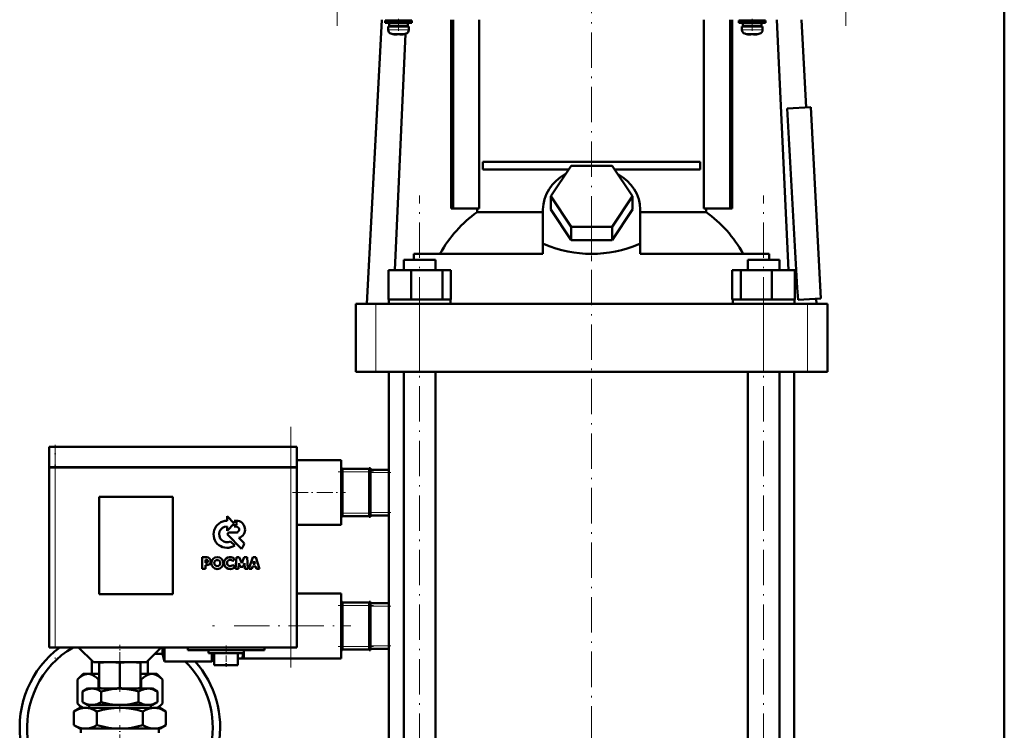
# Model space of a CAD drawing. Extents: x -1351 to 1763, y -1300 to 612.
# Tile 49 of 79: x 248 to 582, y -57 to 184. Entities that reach past the tile are written whole.
import ezdxf

# ---------------------------------------------------------------- set-up
doc = ezdxf.new("R2010")
doc.units = 0
doc.linetypes.add('DASHDOT', pattern=[18.5, 12, -3, 0.5, -3])

msp = doc.modelspace()

# ---------------------------------------------------------------- linework, layer by layer
at = {"color": 7, "lineweight": 50}
for p, q in [((581.6, -127.32), (581.6, 531.58)), ((370.41, 184.08), (365.36, 87.68)), ((376.1, 183.83), (371.6, 183.83)), ((371.6, 183.03), (371.6, 183.83)), ((374.1, 183.83), (374.1, 184.08)), ((376.1, 183.83), (380.6, 183.83)), ((378.1, 184.08), (378.1, 183.83)), ((378.74, 184.08), (378.73, 183.83)), ((380.6, 183.03), (380.6, 183.83)), ((393.92, 120.08), (393.92, 184.08)), ((394.63, 120.08), (394.63, 184.08)), ((403.48, 120.08), (403.48, 184.08)), ((479.72, 184.08), (479.72, 120.08)), ((488.58, 120.08), (488.58, 184.08)), ((489.28, 184.08), (489.28, 120.08)), ((496.1, 183.83), (491.6, 183.83)), ((491.6, 183.03), (491.6, 183.83)), ((494.1, 183.83), (494.1, 184.08)), ((500.6, 183.83), (496.1, 183.83)), ((498.1, 184.08), (498.1, 183.83)), ((500.6, 183.03), (500.6, 183.83)), ((504.46, 184.08), (508.39, 99.18)), ((512.8, 184.08), (514.36, 154.31)), ((376.1, 183.03), (371.6, 183.03)), ((372.6, 181.73), (376.1, 181.73)), ((372.6, 180.6), (372.6, 181.73)), ((376.1, 182.93), (372.95, 182.93)), ((372.95, 181.83), (372.95, 182.93)), ((376.1, 181.83), (372.95, 181.83)), ((374.1, 182.93), (374.1, 183.03)), ((374.1, 181.73), (374.1, 181.83)), ((376.1, 183.03), (380.6, 183.03)), ((379.25, 182.93), (376.1, 182.93)), ((379.25, 181.83), (376.1, 181.83)), ((379.6, 181.73), (376.1, 181.73)), ((378.1, 183.03), (378.1, 182.93)), ((378.1, 181.83), (378.1, 181.73)), ((378.64, 181.83), (378.63, 181.73)), ((378.69, 183.03), (378.69, 182.93)), ((379.25, 182.93), (379.25, 181.83)), ((379.6, 180.6), (379.6, 181.73)), ((496.1, 183.03), (491.6, 183.03)), ((492.6, 181.73), (496.1, 181.73)), ((492.6, 180.6), (492.6, 181.73)), ((496.1, 182.93), (492.95, 182.93)), ((492.95, 181.83), (492.95, 182.93)), ((496.1, 181.83), (492.95, 181.83)), ((494.1, 182.93), (494.1, 183.03)), ((494.1, 181.73), (494.1, 181.83)), ((500.6, 183.03), (496.1, 183.03)), ((499.25, 182.93), (496.1, 182.93)), ((499.25, 181.83), (496.1, 181.83)), ((499.6, 181.73), (496.1, 181.73)), ((498.1, 183.03), (498.1, 182.93)), ((498.1, 181.83), (498.1, 181.73)), ((499.25, 182.93), (499.25, 181.83)), ((499.6, 180.6), (499.6, 181.73)), ((374.17, 179.19), (374.18, 179.2)), ((378.52, 179.31), (374.81, 99.18)), ((375.6, 179.2), (375.6, 179.05)), ((376.6, 179.2), (376.6, 179.05)), ((378.02, 179.2), (378.03, 179.19)), ((494.17, 179.19), (494.18, 179.2)), ((495.6, 179.2), (495.6, 179.05)), ((496.6, 179.2), (496.6, 179.05)), ((498.02, 179.2), (498.03, 179.19)), ((507.9, 153.97), (516.01, 154.39)), ((516.01, 154.39), (519.41, 89.48)), ((404.74, 135.83), (478.46, 135.83)), ((404.74, 135.83), (404.74, 133.33)), ((427.75, 124.18), (434.67, 134.57)), ((434.67, 134.57), (448.53, 134.57)), ((448.53, 134.57), (455.46, 124.18)), ((478.46, 135.83), (478.46, 133.33)), ((433.85, 133.33), (404.74, 133.33)), ((478.46, 133.33), (449.36, 133.33)), ((434.67, 113.78), (427.75, 124.18)), ((427.75, 119.68), (427.75, 124.18)), ((455.46, 124.18), (448.53, 113.78)), ((455.46, 119.68), (455.46, 124.18)), ((393.92, 120.08), (394.63, 120.08)), ((394.63, 120.08), (403.48, 120.08)), ((402.75, 118.8), (402.75, 120.08)), ((402.75, 118.8), (425.1, 118.8)), ((425.1, 107.99), (425.1, 119.68)), ((434.67, 109.28), (427.75, 119.68)), ((455.46, 119.68), (448.53, 109.28)), ((458.1, 107.99), (458.1, 119.68)), ((458.1, 118.8), (480.45, 118.8)), ((479.72, 120.08), (488.58, 120.08)), ((480.45, 120.08), (480.45, 118.8)), ((488.58, 120.08), (489.28, 120.08)), ((448.53, 113.78), (434.67, 113.78)), ((434.67, 109.28), (434.67, 113.78)), ((448.53, 109.28), (448.53, 113.78)), ((425.1, 107.99), (425.1, 107.92)), ((425.1, 107.99), (425.54, 107.99)), ((425.1, 107.92), (425.54, 107.99)), ((425.1, 104.68), (425.1, 107.92)), ((448.53, 109.28), (434.67, 109.28)), ((457.67, 107.99), (458.1, 107.99)), ((457.67, 107.99), (458.1, 107.92)), ((458.1, 107.92), (458.1, 107.99)), ((458.1, 104.68), (458.1, 107.92)), ((425.1, 104.68), (381.34, 104.68)), ((381.34, 104.68), (381.34, 102.68)), ((501.86, 104.68), (458.1, 104.68)), ((501.86, 102.68), (501.86, 104.68)), ((377.89, 102.68), (379.46, 102.68)), ((377.89, 99.18), (377.89, 102.68)), ((379.46, 102.68), (388.65, 102.68)), ((388.65, 99.18), (388.65, 102.68)), ((494.56, 102.68), (503.74, 102.68)), ((494.56, 99.18), (494.56, 102.68)), ((503.74, 102.68), (505.32, 102.68)), ((505.32, 99.18), (505.32, 102.68)), ((372.67, 99.18), (380.43, 99.18)), ((372.67, 89.18), (372.67, 99.18)), ((380.43, 99.18), (391.02, 99.18)), ((380.43, 89.18), (380.43, 99.18)), ((391.02, 89.18), (391.02, 99.18)), ((391.02, 99.18), (393.86, 99.18)), ((393.86, 89.18), (393.86, 99.18)), ((489.34, 99.18), (492.18, 99.18)), ((489.34, 89.18), (489.34, 99.18)), ((492.18, 99.18), (502.78, 99.18)), ((492.18, 89.18), (492.18, 99.18)), ((502.78, 99.18), (510.53, 99.18)), ((502.78, 89.18), (502.78, 99.18)), ((510.53, 89.18), (510.53, 99.18)), ((361.6, 87.68), (368.39, 87.68)), ((361.6, 64.68), (361.6, 87.68)), ((368.39, 87.68), (383.26, 87.68)), ((372.67, 89.18), (373.47, 89.18)), ((372.82, 87.68), (372.82, 89.18)), ((373.47, 89.18), (379.63, 89.18)), ((389.27, 87.68), (377.27, 87.68)), ((379.63, 89.18), (380.43, 89.18)), ((380.43, 89.18), (381.52, 89.18)), ((381.52, 89.18), (389.93, 89.18)), ((383.26, 87.68), (499.94, 87.68)), ((389.93, 89.18), (391.02, 89.18)), ((391.02, 89.18), (391.32, 89.18)), ((391.32, 89.18), (393.72, 89.18)), ((393.57, 89.18), (393.86, 89.18)), ((393.72, 89.18), (393.72, 87.68)), ((489.34, 89.18), (489.64, 89.18)), ((489.49, 89.18), (491.89, 89.18)), ((489.49, 87.68), (489.49, 89.18)), ((491.89, 89.18), (492.18, 89.18)), ((492.18, 89.18), (493.27, 89.18)), ((493.27, 89.18), (501.68, 89.18)), ((505.94, 87.68), (493.94, 87.68)), ((499.94, 87.68), (514.81, 87.68)), ((501.68, 89.18), (502.78, 89.18)), ((502.78, 89.18), (503.58, 89.18)), ((503.58, 89.18), (509.73, 89.18)), ((509.73, 89.18), (510.53, 89.18)), ((510.39, 89.18), (510.39, 87.68)), ((511.62, 89.07), (519.41, 89.48)), ((514.81, 87.68), (521.6, 87.68)), ((517.76, 89.4), (517.85, 87.68)), ((521.6, 64.68), (521.6, 87.68)), ((368.39, 64.68), (361.6, 64.68)), ((383.26, 64.68), (368.39, 64.68)), ((372.85, -115.42), (372.85, 64.68)), ((377.89, -115.42), (377.89, 64.68)), ((499.94, 64.68), (383.26, 64.68)), ((388.65, -115.42), (388.65, 64.68)), ((494.56, -115.42), (494.56, 64.68)), ((514.81, 64.68), (499.94, 64.68)), ((505.32, -115.42), (505.32, 64.68)), ((510.35, -115.42), (510.35, 64.68)), ((521.6, 64.68), (514.81, 64.68)), ((259.6, 39.23), (257.6, 39.23)), ((257.6, 32.33), (257.6, 39.23)), ((259.6, 39.23), (339.6, 39.23)), ((341.6, 39.23), (339.6, 39.23)), ((341.6, 32.33), (341.6, 39.23)), ((341.6, 34.73), (356.6, 34.73)), ((356.6, 31.82), (356.6, 34.73)), ((259.6, 32.33), (257.6, 32.33)), ((257.6, 32.23), (258.19, 32.23)), ((257.6, 32.23), (257.6, -28.77)), ((257.7, 32.23), (257.7, 32.33)), ((258.19, 32.23), (259.6, 32.23)), ((259.6, 32.33), (339.6, 32.33)), ((339.6, 32.23), (259.6, 32.23)), ((341.6, 32.33), (339.6, 32.33)), ((339.6, 32.23), (341.02, 32.23)), ((341.02, 32.23), (341.6, 32.23)), ((341.5, 32.23), (341.5, 32.33)), ((341.6, -28.77), (341.6, 32.23)), ((356.6, 31.9), (357.1, 31.9)), ((356.6, 31.14), (356.6, 31.82)), ((356.6, 23.73), (356.6, 31.14)), ((357.1, 30.73), (357.1, 31.9)), ((366.1, 31.73), (357.1, 31.73)), ((357.1, 30.73), (357.1, 16.73)), ((366.1, 31.96), (366.1, 30.73)), ((366.6, 31.96), (366.1, 31.96)), ((366.1, 16.73), (366.1, 30.73)), ((366.6, 30.73), (366.6, 31.96)), ((372.85, 31.48), (366.6, 31.48)), ((366.6, 30.73), (366.6, 16.73)), ((356.6, 16.32), (356.6, 23.73)), ((274.6, -10.77), (274.6, 22.23)), ((274.6, 22.23), (299.6, 22.23)), ((299.6, 22.23), (299.6, -10.77)), ((357.1, 15.56), (357.1, 16.73)), ((366.1, 16.73), (366.1, 15.49)), ((366.6, 15.49), (366.6, 16.73)), ((320.39, 13.19), (317.93, 15.67)), ((317.93, 15.67), (317.93, 14.15)), ((320.39, 14.19), (321.38, 13.19)), ((321.11, 14.19), (320.39, 14.19)), ((356.6, 15.63), (356.6, 16.32)), ((356.6, 12.73), (356.6, 15.63)), ((356.6, 15.56), (357.1, 15.56)), ((357.1, 15.73), (366.1, 15.73)), ((366.6, 15.49), (366.1, 15.49)), ((366.6, 15.98), (372.85, 15.98)), ((317.93, 10.73), (320.39, 13.19)), ((317.93, 12.25), (317.93, 10.73)), ((318.58, 10.19), (317.95, 9.56)), ((321.06, 10.19), (318.58, 10.19)), ((321.38, 13.19), (320.4, 12.2)), ((320.4, 12.2), (321.06, 12.2)), ((341.6, 12.73), (356.6, 12.73)), ((317.95, 9.56), (322.88, 4.62)), ((320.53, 5.78), (319.15, 7.15)), ((323.73, 6.52), (321.93, 8.32)), ((311.04, 1.78), (309.53, 1.78)), ((309.53, 1.78), (309.53, -2.11)), ((310.58, 0.92), (310.93, 0.92)), ((310.58, -0.1), (310.58, 0.92)), ((319.9, 0.46), (320.46, 1.23)), ((321.11, 1.77), (320.85, -2.11)), ((322.09, 1.77), (321.11, 1.77)), ((322.91, -0.17), (322.09, 1.77)), ((323.73, 1.77), (322.91, -0.17)), ((324.71, 1.77), (323.73, 1.77)), ((324.97, -2.11), (324.71, 1.77)), ((326.65, 1.76), (325.34, -2.11)), ((327.67, 1.76), (326.65, 1.76)), ((326.84, -0.46), (327.17, 0.5)), ((327.17, 0.5), (327.47, -0.46)), ((328.98, -2.11), (327.67, 1.76)), ((309.53, -2.11), (310.58, -2.11)), ((310.93, -0.1), (310.58, -0.1)), ((310.58, -0.95), (311.04, -0.95)), ((310.58, -2.11), (310.58, -0.95)), ((320.58, -1.44), (319.91, -0.75)), ((320.85, -2.11), (321.81, -2.11)), ((321.81, -2.11), (321.94, -0.18)), ((321.94, -0.18), (322.44, -1.51)), ((322.44, -1.51), (323.38, -1.51)), ((323.38, -1.51), (323.88, -0.18)), ((323.88, -0.18), (324, -2.11)), ((324, -2.11), (324.97, -2.11)), ((325.34, -2.11), (326.38, -2.11)), ((326.38, -2.11), (326.62, -1.33)), ((326.62, -1.33), (327.69, -1.33)), ((327.47, -0.46), (326.84, -0.46)), ((327.69, -1.33), (327.94, -2.11)), ((327.94, -2.11), (328.98, -2.11)), ((299.6, -10.77), (274.6, -10.77)), ((341.6, -10.52), (356.6, -10.52)), ((356.6, -13.43), (356.6, -10.52)), ((356.6, -13.35), (357.1, -13.35)), ((357.1, -14.52), (357.1, -13.35)), ((366.1, -13.29), (366.1, -14.52)), ((366.6, -13.29), (366.1, -13.29)), ((366.6, -14.52), (366.6, -13.29)), ((356.6, -14.11), (356.6, -13.43)), ((356.6, -21.52), (356.6, -14.11)), ((366.1, -13.52), (357.1, -13.52)), ((357.1, -14.52), (357.1, -28.52)), ((366.1, -28.52), (366.1, -14.52)), ((372.85, -13.77), (366.6, -13.77)), ((366.6, -14.52), (366.6, -28.52)), ((356.6, -28.93), (356.6, -21.52)), ((258.19, -28.77), (257.6, -28.77)), ((259.6, -28.77), (258.19, -28.77)), ((259.6, -28.77), (339.6, -28.77)), ((272.6, -33.77), (267.6, -28.77)), ((290.6, -33.77), (295.6, -28.77)), ((296.1, -31.02), (296.1, -28.77)), ((296.77, -33.52), (296.77, -28.77)), ((304.6, -28.77), (304.6, -29.77)), ((317.6, -29.77), (304.6, -29.77)), ((311.6, -29.77), (311.6, -30.77)), ((330.6, -29.77), (317.6, -29.77)), ((323.6, -29.77), (323.6, -32.52)), ((323.6, -29.77), (323.6, -30.77)), ((330.6, -28.77), (330.6, -29.77)), ((341.02, -28.77), (339.6, -28.77)), ((341.6, -28.77), (341.02, -28.77)), ((356.6, -29.62), (356.6, -28.93)), ((356.6, -32.52), (356.6, -29.62)), ((356.6, -29.69), (357.1, -29.69)), ((357.1, -29.69), (357.1, -28.52)), ((357.1, -29.52), (366.1, -29.52)), ((366.1, -28.52), (366.1, -29.76)), ((366.6, -29.76), (366.1, -29.76)), ((366.6, -29.76), (366.6, -28.52)), ((366.6, -29.27), (372.85, -29.27)), ((272.1, -33.27), (272.1, -37.77)), ((291.1, -37.77), (291.1, -33.27)), ((293.35, -31.02), (296.1, -31.02)), ((296.1, -31.02), (296.77, -33.52)), ((311.6, -30.77), (317.6, -30.77)), ((312.8, -33.52), (312.8, -30.77)), ((313.1, -33.22), (312.8, -33.52)), ((313.1, -33.22), (313.1, -30.77)), ((313.1, -32), (313.6, -32)), ((313.6, -30.77), (313.6, -34.77)), ((317.6, -30.77), (323.6, -30.77)), ((321.6, -30.77), (321.6, -34.77)), ((321.6, -32.52), (323.15, -32.52)), ((323.6, -32.52), (323.15, -32.52)), ((323.6, -32.52), (356.6, -32.52)), ((272.6, -33.77), (281.6, -33.77)), ((274.6, -34.06), (274.6, -33.77)), ((274.6, -34.06), (274.6, -42.5)), ((281.6, -33.77), (290.6, -33.77)), ((281.6, -34.05), (281.6, -42.5)), ((288.6, -33.77), (288.6, -34.06)), ((288.6, -34.06), (288.6, -42.5)), ((296.77, -33.52), (312.8, -33.52)), ((313.6, -34.77), (317.6, -34.77)), ((317.6, -34.77), (321.6, -34.77)), ((269.1, -37.77), (267.17, -39.71)), ((267.17, -39.71), (267.17, -47.84)), ((270.63, -37.77), (269.1, -37.77)), ((270.63, -37.78), (270.78, -37.77)), ((270.78, -37.77), (270.63, -37.77)), ((274.6, -37.77), (270.78, -37.77)), ((274.6, -37.77), (270.94, -37.77)), ((272.1, -37.77), (270.94, -37.77)), ((274.38, -39.71), (274.6, -39.6)), ((274.38, -39.71), (274.38, -42.77)), ((292.26, -37.77), (288.6, -37.77)), ((292.43, -37.77), (288.6, -37.77)), ((288.6, -39.6), (288.82, -39.71)), ((288.82, -39.71), (288.82, -42.77)), ((292.26, -37.77), (291.1, -37.77)), ((294.1, -37.77), (292.43, -37.77)), ((294.1, -37.77), (296.04, -39.71)), ((296.04, -39.71), (296.04, -47.84)), ((270.6, -42.77), (268.9, -43.76)), ((272.08, -42.77), (270.6, -42.77)), ((281.6, -42.77), (272.08, -42.77)), ((274.6, -42.77), (274.6, -42.5)), ((274.6, -42.77), (277.27, -42.77)), ((278.97, -42.77), (277.27, -42.77)), ((278.97, -42.77), (284.23, -42.77)), ((291.13, -42.77), (281.6, -42.77)), ((285.93, -42.77), (284.23, -42.77)), ((285.93, -42.77), (288.6, -42.77)), ((288.6, -42.5), (288.6, -42.77)), ((292.6, -42.77), (291.13, -42.77)), ((292.6, -42.77), (294.3, -43.76)), ((268.9, -47.35), (268.9, -43.76)), ((275.25, -47.35), (275.25, -43.76)), ((287.95, -47.35), (287.95, -43.76)), ((294.3, -47.35), (294.3, -43.76)), ((268.1, -49.27), (266.01, -50.48)), ((268.6, -49.27), (267.17, -47.84)), ((269.91, -49.27), (268.1, -49.27)), ((270.49, -48.27), (268.9, -47.35)), ((281.6, -49.27), (269.91, -49.27)), ((271.3, -48.27), (270.49, -48.27)), ((271.12, -48.27), (271.12, -49.27)), ((271.3, -48.27), (272.86, -48.27)), ((280.04, -48.27), (272.86, -48.27)), ((280.04, -48.27), (283.16, -48.27)), ((293.29, -49.27), (281.6, -49.27)), ((290.35, -48.27), (283.16, -48.27)), ((290.35, -48.27), (291.91, -48.27)), ((292.71, -48.27), (291.91, -48.27)), ((292.08, -48.27), (292.08, -49.27)), ((292.71, -48.27), (294.3, -47.35)), ((295.1, -49.27), (293.29, -49.27)), ((294.6, -49.27), (296.04, -47.84)), ((295.1, -49.27), (297.19, -50.48)), ((266.01, -55.15), (266.01, -50.48)), ((273.81, -55.15), (273.81, -50.48)), ((289.4, -55.15), (289.4, -50.48)), ((297.19, -55.15), (297.19, -50.48)), ((267.97, -56.27), (266.01, -55.15)), ((268.95, -56.27), (267.97, -56.27)), ((268.38, -57.77), (268.38, -56.27)), ((268.95, -56.27), (270.87, -56.27)), ((279.69, -56.27), (270.87, -56.27)), ((279.69, -56.27), (283.52, -56.27)), ((292.34, -56.27), (283.52, -56.27)), ((292.34, -56.27), (294.25, -56.27)), ((295.24, -56.27), (294.25, -56.27)), ((294.82, -57.77), (294.82, -56.27)), ((295.24, -56.27), (297.19, -55.15))]:
    msp.add_line(p, q, dxfattribs=at)
at = {"color": 7, "linetype": 'DASHDOT', "lineweight": 18}
for p, q in [((355.31, 374.1), (355.31, 182.05)), ((527.9, 182.05), (527.9, 374.1)), ((441.6, 112.28), (441.6, 190.6)), ((383.27, -137.23), (383.27, 124.49)), ((499.94, -137.23), (499.94, 124.49)), ((441.6, -245.73), (441.6, 117.99)), ((339.6, -35.57), (339.6, 46.03)), ((259.6, 38.33), (259.6, -34.87)), ((320.3, -21.52), (359.9, -21.52))]:
    msp.add_line(p, q, dxfattribs=at)
at = {"color": 7, "linetype": 'DASHDOT', "lineweight": 18, "ltscale": 0.104369}
for p, q in [((376.1, 180.25), (376.1, 184.42)), ((496.1, 180.25), (496.1, 184.42))]:
    msp.add_line(p, q, dxfattribs=at)
at = {"color": 7, "lineweight": 18}
for p, q in [((376.1, 180.6), (372.6, 180.6)), ((376.13, 180.6), (376.1, 180.6)), ((376.13, 180.6), (379.6, 180.6)), ((496.1, 180.6), (492.6, 180.6)), ((496.13, 180.6), (496.1, 180.6)), ((496.13, 180.6), (499.6, 180.6)), ((376.1, 179.35), (373.53, 179.35)), ((376.13, 179.35), (376.1, 179.35)), ((378.67, 179.35), (376.13, 179.35)), ((496.1, 179.35), (493.53, 179.35)), ((496.13, 179.35), (496.1, 179.35)), ((498.67, 179.35), (496.13, 179.35)), ((368.39, 64.68), (368.39, 87.68)), ((383.26, 64.68), (383.26, 87.68)), ((499.94, 64.68), (499.94, 87.68)), ((514.81, 64.68), (514.81, 87.68)), ((259.6, 32.33), (259.6, 39.23)), ((339.6, 32.33), (339.6, 39.23)), ((259.6, 32.23), (259.6, 32.33)), ((259.6, -28.77), (259.6, 32.23)), ((339.6, 32.23), (339.6, 32.33)), ((339.6, 32.23), (339.6, -28.77)), ((356.6, 30.73), (357.1, 30.73)), ((357.1, 30.73), (366.1, 30.73)), ((366.6, 30.73), (366.1, 30.73)), ((366.6, 30.48), (372.85, 30.48)), ((356.6, 16.73), (357.1, 16.73)), ((366.1, 16.73), (357.1, 16.73)), ((366.6, 16.73), (366.1, 16.73)), ((372.85, 16.98), (366.6, 16.98)), ((356.6, -14.52), (357.1, -14.52)), ((357.1, -14.52), (366.1, -14.52)), ((366.6, -14.52), (366.1, -14.52)), ((366.6, -14.77), (372.85, -14.77)), ((356.6, -28.52), (357.1, -28.52)), ((366.1, -28.52), (357.1, -28.52)), ((366.6, -28.52), (366.1, -28.52)), ((372.85, -28.27), (366.6, -28.27))]:
    msp.add_line(p, q, dxfattribs=at)
at = {"color": 7, "linetype": 'DASHDOT', "lineweight": 18, "ltscale": 0.000941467}
for p, q in [((375.1, 179.05), (375.1, 179.01)), ((495.1, 179.05), (495.1, 179.01))]:
    msp.add_line(p, q, dxfattribs=at)
at = {"color": 7, "linetype": 'DASHDOT', "lineweight": 18, "ltscale": 0.000794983}
for p, q in [((377.1, 179.05), (377.1, 179.02)), ((497.1, 179.05), (497.1, 179.02))]:
    msp.add_line(p, q, dxfattribs=at)
at = {"color": 7, "linetype": 'DASHDOT', "lineweight": 18, "ltscale": 0.15926}
msp.add_line((441.6, 102.15), (441.6, 108.52), dxfattribs=at)
at = {"color": 7, "linetype": 'DASHDOT', "lineweight": 18, "ltscale": 0.207015}
msp.add_line((259.6, 39.92), (259.6, 31.64), dxfattribs=at)
at = {"color": 7, "linetype": 'DASHDOT', "lineweight": 18, "ltscale": 0.3}
for p, q in [((355.6, 30.73), (367.6, 30.73)), ((355.6, -14.52), (367.6, -14.52)), ((355.6, -28.52), (367.6, -28.52))]:
    msp.add_line(p, q, dxfattribs=at)
at = {"color": 7, "linetype": 'DASHDOT', "lineweight": 18, "ltscale": 0.187494}
for p, q in [((365.98, 30.48), (373.48, 30.48)), ((365.98, 16.98), (373.48, 16.98)), ((365.98, -14.77), (373.48, -14.77)), ((365.98, -28.27), (373.48, -28.27))]:
    msp.add_line(p, q, dxfattribs=at)
at = {"color": 7, "linetype": 'DASHDOT', "lineweight": 18, "ltscale": 0.450021}
msp.add_line((340.1, 23.73), (358.1, 23.73), dxfattribs=at)
at = {"color": 7, "linetype": 'DASHDOT', "lineweight": 18, "ltscale": 0.014999}
msp.add_line((356.55, 16.73), (357.15, 16.73), dxfattribs=at)
at = {"color": 7, "linetype": 'DASHDOT', "lineweight": 18, "ltscale": 0.015015}
msp.add_line((366.65, 16.73), (366.05, 16.73), dxfattribs=at)
at = {"color": 7, "linetype": 'DASHDOT', "lineweight": 18, "ltscale": 0.014984}
msp.add_line((313.05, -21.52), (313.65, -21.52), dxfattribs=at)
at = {"color": 7, "linetype": 'DASHDOT', "lineweight": 18, "ltscale": 0.27}
msp.add_line((281.6, -38.67), (281.6, -27.87), dxfattribs=at)
at = {"color": 7, "linetype": 'DASHDOT', "lineweight": 18, "ltscale": 0.180015}
msp.add_line((317.6, -28.17), (317.6, -35.37), dxfattribs=at)
at = {"color": 7, "linetype": 'DASHDOT', "lineweight": 18, "ltscale": 0.037938}
msp.add_line((281.6, -42.38), (281.6, -43.89), dxfattribs=at)
at = {"color": 7, "linetype": 'DASHDOT', "lineweight": 18, "ltscale": 0.066602}
msp.add_line((281.6, -48.05), (281.6, -50.72), dxfattribs=at)
at = {"color": 7, "linetype": 'DASHDOT', "lineweight": 18, "ltscale": 0.340646}
msp.add_line((281.6, -68.76), (281.6, -55.14), dxfattribs=at)
at = {"color": 7, "lineweight": 50}
for points in [[(375.6, 179.05), (375.6, 179.04), (375.6, 179.04), (375.59, 179.04), (375.57, 179.03), (375.51, 179.02), (375.1, 179.05)], [(376.6, 179.05), (376.6, 179.04), (376.61, 179.04), (376.62, 179.03), (376.65, 179.03)], [(376.6, 179.05), (376.6, 179.04), (376.61, 179.04), (376.61, 179.04), (376.63, 179.03), (376.68, 179.03), (376.83, 179.03), (377.1, 179.05)], [(495.6, 179.05), (495.6, 179.04), (495.6, 179.04), (495.59, 179.04), (495.57, 179.03), (495.51, 179.02), (495.1, 179.05)], [(496.6, 179.05), (496.6, 179.04), (496.61, 179.04), (496.62, 179.03), (496.65, 179.03)], [(496.6, 179.05), (496.6, 179.04), (496.61, 179.04), (496.61, 179.04), (496.63, 179.03), (496.68, 179.03), (496.83, 179.03), (497.1, 179.05)], [(270.63, -37.78), (270.27, -37.81), (269.91, -37.89), (269.18, -38.18), (268.4, -38.65), (267.8, -39.11), (267.17, -39.71)], [(270.78, -37.77), (271.48, -37.85), (272.2, -38.09), (272.96, -38.51), (273.64, -39.02), (274.38, -39.71)], [(288.82, -39.71), (289.64, -38.96), (290.39, -38.42), (291.1, -38.05), (291.77, -37.84), (292.43, -37.77)], [(292.43, -37.77), (293.08, -37.84), (293.75, -38.05), (294.46, -38.42), (295.21, -38.96), (296.04, -39.71)], [(272.08, -42.77), (271.54, -42.8), (271.01, -42.89), (270.54, -43.02), (270.08, -43.18), (269.48, -43.44), (268.9, -43.76)], [(275.25, -43.76), (274.73, -43.47), (274.21, -43.23), (273.5, -42.98), (272.79, -42.83), (272.08, -42.77)], [(281.6, -42.77), (280.53, -42.8), (279.46, -42.89), (278.34, -43.05), (277.23, -43.26), (276.23, -43.49), (275.25, -43.76)], [(287.95, -43.76), (286.75, -43.44), (285.54, -43.17), (283.91, -42.91), (282.26, -42.78), (281.6, -42.77)], [(291.13, -42.77), (290.59, -42.8), (290.06, -42.89), (289.59, -43.02), (289.13, -43.18), (288.54, -43.44), (287.95, -43.76)], [(294.3, -43.76), (293.78, -43.47), (293.26, -43.23), (292.56, -42.98), (291.85, -42.83), (291.13, -42.77)], [(269.91, -49.27), (269.42, -49.29), (268.92, -49.36), (267.94, -49.6), (266.97, -49.98), (266.01, -50.48)], [(268.99, -49.27), (268.4, -48.9), (267.8, -48.43), (267.17, -47.84)], [(268.9, -47.35), (269.85, -47.84), (270.33, -48.02), (270.81, -48.17), (271.3, -48.27)], [(273.81, -50.48), (273.17, -50.13), (272.53, -49.84), (271.66, -49.53), (270.79, -49.34), (269.91, -49.27)], [(272.86, -48.27), (273.34, -48.17), (273.83, -48.02), (274.55, -47.73), (275.25, -47.35)], [(281.6, -49.27), (280.61, -49.29), (279.62, -49.36), (277.66, -49.6), (275.72, -49.98), (273.81, -50.48)], [(275.25, -47.35), (277.15, -47.84), (278.11, -48.02), (279.08, -48.17), (280.04, -48.27)], [(289.4, -50.48), (287.48, -49.98), (285.54, -49.6), (283.58, -49.36), (282.59, -49.29), (281.6, -49.27)], [(283.16, -48.27), (284.13, -48.17), (285.1, -48.02), (286.06, -47.83), (287.95, -47.35)], [(287.95, -47.35), (288.9, -47.84), (289.38, -48.02), (289.87, -48.17), (290.35, -48.27)], [(293.29, -49.27), (292.8, -49.29), (292.31, -49.36), (291.32, -49.6), (290.35, -49.98), (289.4, -50.48)], [(291.91, -48.27), (292.4, -48.17), (292.88, -48.02), (293.6, -47.73), (294.3, -47.35)], [(297.19, -50.48), (296.55, -50.13), (295.91, -49.84), (295.05, -49.53), (294.17, -49.34), (293.29, -49.27)], [(294.21, -49.27), (294.62, -49.02), (295.05, -48.71), (295.53, -48.32), (296.04, -47.84)], [(266.01, -55.15), (267.08, -55.69), (268.05, -56.06), (268.95, -56.27)], [(270.87, -56.27), (271.77, -56.06), (272.74, -55.69), (273.81, -55.15)], [(273.81, -55.15), (275.75, -55.65), (277.71, -56.03), (278.69, -56.17), (279.69, -56.27)], [(283.52, -56.27), (284.51, -56.17), (285.5, -56.03), (287.46, -55.65), (289.4, -55.15)], [(289.4, -55.15), (290.47, -55.69), (291.43, -56.06), (292.34, -56.27)], [(294.25, -56.27), (295.15, -56.06), (296.12, -55.69), (297.19, -55.15)]]:
    msp.add_lwpolyline(points, dxfattribs=at)
for centre, radius in [((314.64, -0.18), 2.05), ((314.62, -0.2), 1.03)]:
    msp.add_circle(centre, radius, dxfattribs=at)
for centre, radius, start, end in [((373.9, 180.6), 1.3, 180, 253.3985), ((378.3, 180.6), 1.3, 286.6016, 360), ((493.9, 180.6), 1.3, 180, 253.3985), ((498.3, 180.6), 1.3, 286.6016, 360), ((376.1, 187.98), 9, 253.3985, 257.6222), ((376.1, 187.98), 8.99, 257.6503, 263.6107), ((376.1, 187.98), 8.99, 257.6503, 263.6107), ((375.56, 183.06), 4.04, 263.5178, 266.839), ((376.1, 189.09), 9.9, 267.106, 269.9999), ((376.1, 189.09), 9.9, 267.106, 269.9999), ((376.1, 189.09), 9.9, 269.9998, 272.8943), ((376.1, 189.09), 9.9, 269.9998, 272.8943), ((376.68, 182.6), 3.58, 272.1823, 275.7449), ((376.1, 187.98), 8.99, 276.3897, 282.3492), ((376.1, 187.98), 8.99, 276.3893, 282.3497), ((376.1, 187.98), 9, 282.3778, 286.6016), ((496.1, 187.98), 9, 253.3985, 257.6222), ((496.1, 187.98), 8.99, 257.6503, 263.6107), ((496.1, 187.98), 8.99, 257.6503, 263.6107), ((495.56, 183.06), 4.04, 263.5178, 266.839), ((496.1, 189.09), 9.9, 267.106, 269.9999), ((496.1, 189.09), 9.9, 267.106, 269.9999), ((496.1, 189.09), 9.9, 269.9998, 272.8943), ((496.1, 189.09), 9.9, 269.9998, 272.8943), ((496.68, 182.6), 3.58, 272.1823, 275.7449), ((496.1, 187.98), 8.99, 276.3897, 282.3492), ((496.1, 187.98), 8.99, 276.3893, 282.3497), ((496.1, 187.98), 9, 282.3778, 286.6016), ((-127896.14, -7231.23), 128616.25, 3.2628023, 3.2917587), ((317.94, 9.56), 4.58, 90.1383, 304.4298), ((321.05, 11.19), 3, 287.1499, 88.7273), ((317.94, 9.56), 2.69, 90.2347, 296.6674), ((321.06, 11.19), 1, 269.9385, 89.9386), ((318.07, 7.89), 5.82, 325.8057, 346.3515), ((310.93, 0.41), 0.509, 270.4383, 90.0947), ((311.02, 0.41), 1.36, 270.7089, 89.4662), ((318.97, -0.18), 2.05, 43.4814, 321.8497), ((319.01, -0.15), 1.08, 34.2807, 326.1974), ((281.6, -55.97), 34, 126.8713, 187.2665), ((281.6, -55.97), 31.5, 120.2908, 187.8467), ((280.22, -25.84), 43.44, 351.1556, 353.4847), ((278.37, -57.32), 23.56, 92.1952, 99.1944), ((277.88, -57.24), 23.48, 80.893, 87.8135), ((285.32, -57.24), 23.48, 92.1902, 99.1073), ((284.84, -57.32), 23.56, 80.8063, 87.8012), ((281.6, -55.97), 34, 298.5501, 41.3222), ((281.6, -55.97), 31.5, 301.1499, 45.4548), ((278.41, -18.89), 23.91, 260.8433, 267.2838), ((277.84, -18.97), 23.83, 272.708, 279.07), ((285.36, -18.97), 23.83, 260.9296, 267.2892), ((284.8, -18.89), 23.91, 272.719, 279.1561)]:
    msp.add_arc(centre, radius, start, end, dxfattribs=at)
for centre, major_axis, ratio, start_param, end_param in [((441.6, 119.68), (16.5, 0), 0.866025, 2.133116, 3.141593), ((441.6, 119.68), (16.5, 0), 0.866025, 0, 1.008477), ((423.94, 80.34), (0, -45.33), 0.882948, 3.699479, 4.145773), ((459.3, 80.39), (0.14, -45.28), 0.882951, 2.134136, 2.580766), ((441.61, 222.83), (-0.02, -118.16), 0.577492, 6.04561, 6.283258), ((441.54, 223.84), (0.09, -119.18), 0.575043, 6.282729, 6.519362)]:
    msp.add_ellipse(centre, major_axis=major_axis, ratio=ratio, start_param=start_param, end_param=end_param, dxfattribs=at)

doc.saveas('drawing.dxf')
